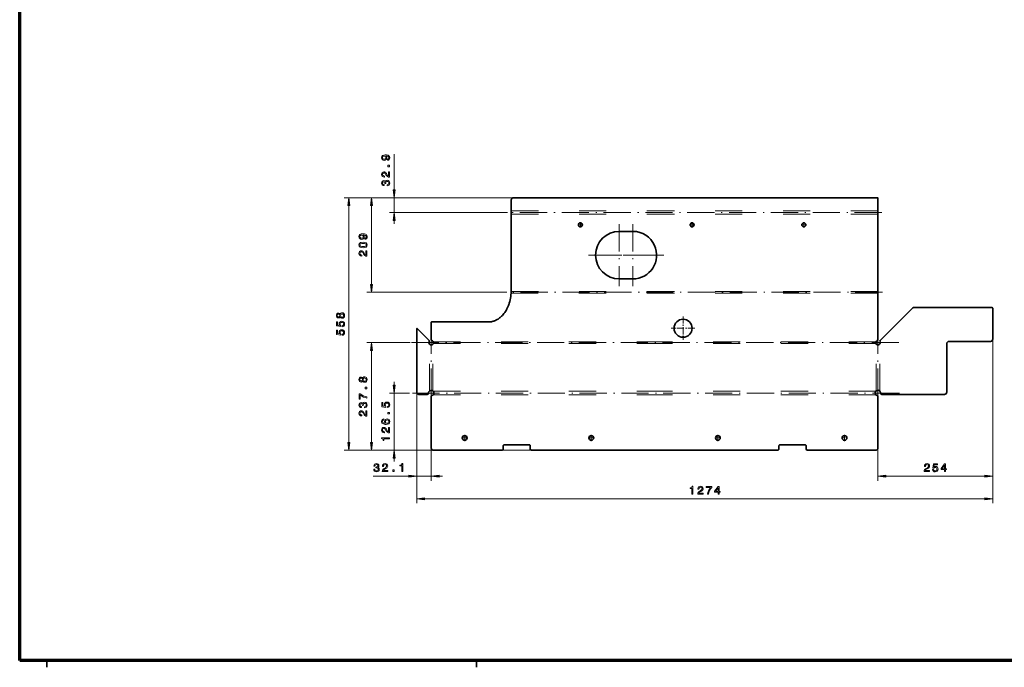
# Model space of a CAD drawing. Extents: x 5 to 2705, y 5 to 648.
# Tile 1 of 50: x 8 to 443, y 5 to 291. Entities that reach past the tile are written whole.
import ezdxf

# ---------------------------------------------------------------- set-up
doc = ezdxf.new("R2010")
doc.units = 0
doc.linetypes.add('DASHDOT', pattern=[18.5, 12, -3, 0.5, -3])
doc.linetypes.add('DASHSPACE', pattern=[30, 12, -18])

msp = doc.modelspace()

# ---------------------------------------------------------------- linework, layer by layer
at = {"color": 7, "lineweight": 70}
for p, q in [((8, 8), (8, 586)), ((833, 8), (8, 8))]:
    msp.add_line(p, q, dxfattribs=at)
at = {"color": 7, "lineweight": 13}
for p, q in [((173.584595, 215.981842), (173.584595, 231.75589)), ((226.413406, 212.51181), (151.584595, 212.51181)), ((153.584595, 104.366058), (153.584595, 209.041748)), ((226.413406, 212.51181), (161.584595, 212.51181)), ((163.584595, 174.186157), (163.584595, 209.041748)), ((226.413406, 212.51181), (171.584595, 212.51181)), ((173.584595, 205.936188), (173.584595, 212.51181)), ((223.752731, 205.936188), (171.584595, 205.936188)), ((173.584595, 200.936157), (173.584595, 202.466095)), ((223.399445, 170.716095), (161.584595, 170.716095)), ((180.763, 148.453094), (161.584595, 148.453094)), ((438.417969, 150.035278), (438.417969, 77.466461)), ((438.417969, 150.035278), (438.417969, 87.466461)), ((163.584595, 104.366058), (163.584595, 144.983032)), ((173.584595, 129.662323), (173.584595, 131.19223)), ((183.584595, 126.594543), (183.584595, 77.466461)), ((183.584595, 126.594543), (183.584595, 87.466461)), ((180.462402, 126.19223), (171.584595, 126.19223)), ((173.584595, 100.896057), (173.584595, 126.19223)), ((190.011139, 125.050354), (190.011139, 87.466461)), ((387.615692, 125.050354), (387.615692, 87.466461)), ((234.413406, 100.896057), (151.584595, 100.896057)), ((191.013397, 100.896057), (161.584595, 100.896057)), ((191.013397, 100.896057), (171.584595, 100.896057)), ((173.584595, 95.896057), (173.584595, 97.425995)), ((164.340515, 89.466461), (180.114532, 89.466461)), ((183.584595, 89.466461), (190.011139, 89.466461)), ((193.481201, 89.466461), (195.011139, 89.466461)), ((391.085754, 89.466461), (434.947906, 89.466461)), ((187.054657, 79.466461), (434.947906, 79.466461))]:
    msp.add_line(p, q, dxfattribs=at)
at = {"color": 7, "lineweight": 35}
for p, q in [((225.413406, 211.51181), (225.413406, 206.698456)), ((226.413406, 212.51181), (288.813416, 212.51181)), ((288.813416, 212.51181), (387.413422, 212.51181)), ((387.613434, 206.698456), (387.613434, 212.311798)), ((225.413406, 205.173889), (225.413406, 206.698456)), ((225.413406, 171.133911), (225.413406, 205.173889)), ((387.613434, 206.698456), (387.613434, 205.173889)), ((387.613434, 205.173889), (387.613434, 171.097229)), ((273.213409, 197.633911), (279.213409, 197.633911)), ((279.213409, 176.633911), (273.213409, 176.633911)), ((387.613434, 171.097229), (387.613434, 170.334961)), ((387.613434, 149.794006), (387.613434, 170.334961)), ((388.587769, 149.356567), (403.079041, 163.847809)), ((437.777954, 164.035278), (403.531586, 164.035278)), ((438.417969, 150.035278), (438.417969, 163.395264)), ((190.013397, 149.794006), (190.013397, 157.5047)), ((190.113403, 157.604706), (215.413406, 157.604706)), ((183.584595, 126.594543), (183.584595, 154.56958)), ((183.75531, 154.640289), (189.039062, 149.356567)), ((437.417969, 149.035278), (419.017975, 149.035278)), ((418.017975, 126.594543), (418.017975, 148.035278)), ((184.584595, 125.594543), (188.423401, 125.594543)), ((190.013397, 101.896057), (190.013397, 124.643646)), ((387.613434, 101.896057), (387.613434, 124.643646)), ((389.20343, 125.594543), (417.017975, 125.594543)), ((191.013397, 100.896057), (221.213409, 100.896057)), ((221.813416, 101.496063), (221.813416, 102.896057)), ((222.213409, 103.296051), (233.413406, 103.296051)), ((233.813416, 101.496063), (233.813416, 102.896057)), ((234.413406, 100.896057), (288.813416, 100.896057)), ((343.213409, 100.896057), (288.813416, 100.896057)), ((343.813416, 102.896057), (343.813416, 101.496063)), ((355.413422, 103.296051), (344.213409, 103.296051)), ((355.813416, 102.896057), (355.813416, 101.496063)), ((386.613434, 100.896057), (356.413422, 100.896057)), ((20, 8), (20, 5)), ((210, 8), (210, 5))]:
    msp.add_line(p, q, dxfattribs=at)
at = {"color": 5, "linetype": 'DASHDOT', "lineweight": 13}
for p, q in [((389.274109, 205.936188), (223.752731, 205.936188)), ((389.577423, 170.716095), (223.399445, 170.716095)), ((396.863831, 148.453094), (180.763, 148.453094)), ((190.011139, 125.050354), (190.011139, 149.874481)), ((387.615692, 125.050354), (387.615692, 149.874481))]:
    msp.add_line(p, q, dxfattribs=at)
at = {"color": 7, "linetype": 'DASHSPACE', "lineweight": 13}
for p, q in [((225.413406, 206.698456), (288.813416, 206.698456)), ((225.413406, 205.173889), (288.813416, 205.173889)), ((387.613434, 206.698456), (288.813416, 206.698456)), ((387.613434, 205.173889), (288.813416, 205.173889)), ((225.363449, 170.334961), (288.813416, 170.334961)), ((225.413345, 171.097229), (288.813416, 171.097229)), ((387.613434, 171.097229), (288.813416, 171.097229)), ((387.613434, 170.334961), (288.813416, 170.334961)), ((190.935654, 148.834198), (288.813416, 148.834198)), ((190.935654, 148.07193), (288.813416, 148.07193)), ((386.691162, 148.834198), (288.813416, 148.834198)), ((386.691162, 148.07193), (288.813416, 148.07193)), ((189.248871, 127.119049), (189.248871, 147.805817)), ((190.773407, 127.119049), (190.773407, 147.805817)), ((386.853424, 127.119049), (386.853424, 147.805817)), ((388.37796, 127.119049), (388.37796, 147.805817)), ((190.937927, 126.954559), (288.813416, 126.954559)), ((386.688904, 126.954559), (288.813416, 126.954559)), ((190.937927, 125.429993), (288.813416, 125.429993)), ((386.688904, 125.429993), (288.813416, 125.429993))]:
    msp.add_line(p, q, dxfattribs=at)
at = {"color": 7, "linetype": 'DASHDOT', "lineweight": 13, "ltscale": 0.0585}
for p, q in [((257.183411, 200.533905), (254.843414, 200.533905)), ((256.013428, 201.703888), (256.013428, 199.363892)), ((306.583405, 200.533905), (304.243408, 200.533905)), ((305.413422, 201.703888), (305.413422, 199.363892)), ((355.983429, 200.533905), (353.643433, 200.533905)), ((354.813416, 201.703888), (354.813416, 199.363892))]:
    msp.add_line(p, q, dxfattribs=at)
at = {"color": 7, "linetype": 'DASHDOT', "lineweight": 13}
for p, q in [((273.213409, 200.783905), (273.213409, 173.483887)), ((279.213409, 200.783905), (279.213409, 173.483887)), ((286.863403, 187.133911), (259.563416, 187.133911)), ((292.863403, 187.133911), (265.563416, 187.133911)), ((397.164429, 126.19223), (180.462402, 126.19223))]:
    msp.add_line(p, q, dxfattribs=at)
at = {"color": 7, "linetype": 'DASHDOT', "lineweight": 13, "ltscale": 0.26}
for p, q in [((301.413422, 160.03418), (301.413422, 149.634186)), ((306.613403, 154.834198), (296.213409, 154.834198))]:
    msp.add_line(p, q, dxfattribs=at)
at = {"color": 7, "linetype": 'DASHDOT', "lineweight": 13, "ltscale": 0.065}
for p, q in [((191.311127, 148.453094), (188.711136, 148.453094)), ((190.011139, 149.753082), (190.011139, 147.153076)), ((388.91571, 148.453094), (386.315704, 148.453094)), ((387.615692, 149.753082), (387.615692, 147.153076))]:
    msp.add_line(p, q, dxfattribs=at)
at = {"color": 7, "linetype": 'DASHDOT', "lineweight": 13, "ltscale": 0.078001}
for p, q in [((190.011139, 127.752258), (190.011139, 124.632233)), ((387.615692, 127.752258), (387.615692, 124.632233))]:
    msp.add_line(p, q, dxfattribs=at)
at = {"color": 7, "linetype": 'DASHDOT', "lineweight": 13, "ltscale": 0.078}
for p, q in [((191.571136, 126.19223), (188.451141, 126.19223)), ((389.17569, 126.19223), (386.055695, 126.19223))]:
    msp.add_line(p, q, dxfattribs=at)
at = {"color": 7, "linetype": 'DASHDOT', "lineweight": 13, "ltscale": 0.06825}
for p, q in [((206.178406, 106.334564), (203.448395, 106.334564)), ((262.178406, 106.334564), (259.448425, 106.334564)), ((318.178406, 106.334564), (315.448425, 106.334564)), ((374.178436, 106.334564), (371.448425, 106.334564))]:
    msp.add_line(p, q, dxfattribs=at)
at = {"color": 7, "linetype": 'DASHDOT', "lineweight": 13, "ltscale": 0.068251}
for p, q in [((204.813416, 107.699615), (204.813416, 104.969574)), ((260.813416, 107.699615), (260.813416, 104.969574)), ((316.813416, 107.699615), (316.813416, 104.969574)), ((372.813416, 107.699615), (372.813416, 104.969574))]:
    msp.add_line(p, q, dxfattribs=at)
at = {"color": 7, "lineweight": 13}
for points in [[(170.717163, 229.027527), (171.11557, 229.10318), (171.423218, 229.320038), (171.614868, 229.662994), (171.685455, 230.116852), (171.650162, 230.414429), (171.559387, 230.681702), (171.403046, 230.908661), (171.181152, 231.100281), (170.903763, 231.251587), (170.560822, 231.362549), (170.16745, 231.428101), (169.713562, 231.453308), (169.002472, 231.367584), (168.483002, 231.120483), (168.170319, 230.727081), (168.059387, 230.187469), (168.150162, 229.693237), (168.392242, 229.320038), (168.765442, 229.077972), (169.234451, 228.997253), (169.718597, 229.077972), (170.086761, 229.314972), (170.318756, 229.667999), (170.394409, 230.116852), (170.298584, 230.590942), (170.006073, 230.949005), (170.565857, 230.868317), (170.964294, 230.70694), (171.201309, 230.459808), (171.276947, 230.121918), (171.241653, 229.85965), (171.130707, 229.667999), (170.954193, 229.541931), (170.717163, 229.491486)], [(169.229401, 229.486481), (168.916718, 229.536896), (168.669617, 229.678101), (168.513275, 229.900024), (168.457794, 230.187469), (168.513275, 230.485016), (168.669617, 230.711945), (168.911682, 230.85318), (169.224365, 230.908661), (169.542084, 230.85318), (169.779114, 230.711945), (169.925385, 230.47998), (169.9758, 230.172333), (169.925385, 229.894958), (169.779114, 229.678101), (169.547134, 229.536896)], [(171.584595, 226.15387), (171.584595, 226.849854), (170.83316, 226.849854), (170.83316, 226.15387)], [(171.584595, 221.535309), (171.584595, 223.940918), (171.150879, 223.940918), (171.150879, 222.039612), (170.913849, 222.145538), (170.717163, 222.327057), (170.3591, 222.886871), (170.207794, 223.184418), (169.990936, 223.517273), (169.73877, 223.754303), (169.441223, 223.890472), (169.103333, 223.940918), (168.679703, 223.855164), (168.346832, 223.618134), (168.135025, 223.255035), (168.059387, 222.786011), (168.145111, 222.301849), (168.382141, 221.933716), (168.760391, 221.696686), (169.259674, 221.615997), (169.330276, 221.615997), (169.330276, 222.074921), (169.289932, 222.074921), (168.946991, 222.1203), (168.694824, 222.25647), (168.533447, 222.473328), (168.477966, 222.760773), (168.528397, 223.053284), (168.65448, 223.270172), (168.851166, 223.411377), (169.098282, 223.461792), (169.330276, 223.426483), (169.526947, 223.330688), (169.698425, 223.169281), (169.849731, 222.947388), (170.011108, 222.649841), (170.323792, 222.155609), (170.656647, 221.807617), (171.060089, 221.600861), (171.569473, 221.535309)], [(170.485168, 217.758942), (170.520477, 217.758942), (171.004639, 217.83963), (171.367737, 218.07666), (171.599731, 218.44986), (171.685455, 218.944092), (171.599731, 219.468567), (171.377823, 219.861969), (171.024796, 220.114105), (170.570923, 220.204895), (170.273346, 220.164551), (170.031281, 220.053619), (169.844681, 219.87204), (169.708511, 219.629974), (169.436188, 219.957794), (169.002472, 220.073761), (168.6091, 219.998108), (168.311539, 219.781281), (168.124939, 219.428253), (168.059387, 218.944092), (168.140076, 218.490204), (168.361969, 218.142212), (168.714996, 217.915283), (169.184021, 217.83963), (169.21933, 217.83963), (169.21933, 218.288483), (168.896561, 218.328796), (168.664566, 218.45993), (168.523346, 218.671753), (168.472931, 218.969299), (168.513275, 219.231567), (168.619171, 219.423187), (168.790649, 219.539185), (169.022644, 219.584595), (169.269745, 219.539185), (169.436188, 219.418152), (169.537048, 219.206329), (169.567322, 218.918854), (169.562256, 218.722198), (169.960693, 218.722198), (169.950592, 218.969299), (169.995987, 219.287018), (170.11702, 219.524078), (170.31369, 219.665283), (170.570923, 219.715698), (170.863419, 219.660217), (171.080276, 219.513977), (171.216446, 219.281982), (171.261841, 218.974335), (171.211395, 218.656647), (171.060089, 218.424622), (170.818024, 218.278381), (170.485168, 218.2229)], [(173.127762, 215.981842), (173.584595, 212.51181), (174.041443, 215.981842)], [(154.041443, 209.041748), (153.584595, 212.51181), (153.127762, 209.041748)], [(164.041443, 209.041748), (163.584595, 212.51181), (163.127762, 209.041748)], [(174.041443, 202.466095), (173.584595, 205.936188), (173.127762, 202.466095)], [(160.717163, 194.139648), (161.11557, 194.215271), (161.423218, 194.432129), (161.614868, 194.775085), (161.685455, 195.228973), (161.650162, 195.52652), (161.559387, 195.793823), (161.403046, 196.020752), (161.181152, 196.212402), (160.903763, 196.363678), (160.560822, 196.47464), (160.16745, 196.540192), (159.713562, 196.56543), (159.002472, 196.479706), (158.483002, 196.232574), (158.170319, 195.839203), (158.059372, 195.299561), (158.150162, 194.805328), (158.392242, 194.432129), (158.765427, 194.190063), (159.234451, 194.109375), (159.718597, 194.190063), (160.086761, 194.427094), (160.318756, 194.780121), (160.394394, 195.228973), (160.298569, 195.703033), (160.006073, 196.061096), (160.565857, 195.980408), (160.964294, 195.819031), (161.201309, 195.571899), (161.276947, 195.234009), (161.241653, 194.971771), (161.130707, 194.780121), (160.954193, 194.654053), (160.717163, 194.603607)], [(159.229401, 194.598572), (158.916718, 194.648987), (158.669601, 194.790192), (158.513275, 195.012115), (158.457794, 195.299561), (158.513275, 195.597137), (158.669601, 195.824066), (158.911682, 195.965271), (159.224365, 196.020752), (159.542084, 195.965271), (159.779114, 195.824066), (159.925385, 195.592072), (159.9758, 195.284424), (159.925385, 195.00708), (159.779114, 194.790192), (159.547134, 194.648987)], [(159.874939, 190.39856), (160.666718, 190.474213), (161.231567, 190.711243), (161.574524, 191.089478), (161.685455, 191.613983), (161.574524, 192.133423), (161.231567, 192.511658), (160.666718, 192.743652), (159.874939, 192.824341), (159.088196, 192.743652), (158.775513, 192.647827), (158.518311, 192.511658), (158.175385, 192.133423), (158.059372, 191.613983), (158.175385, 191.089478), (158.523346, 190.711243), (159.088196, 190.474213)], [(159.874939, 190.88269), (159.264709, 190.923065), (158.825958, 191.049133), (158.568756, 191.276093), (158.477966, 191.613983), (158.568756, 191.946808), (158.825958, 192.173767), (159.264709, 192.299835), (159.874939, 192.34021), (160.490204, 192.299835), (160.928986, 192.173767), (161.186188, 191.946808), (161.271912, 191.613983), (161.186188, 191.276093), (160.928986, 191.049133), (160.490204, 190.923065)], [(161.584595, 186.6474), (161.584595, 189.053009), (161.150879, 189.053009), (161.150879, 187.151733), (160.913849, 187.257629), (160.717163, 187.439178), (160.3591, 187.998962), (160.207794, 188.296509), (159.990936, 188.629395), (159.73877, 188.866425), (159.441223, 189.002563), (159.103333, 189.053009), (158.679703, 188.967285), (158.346832, 188.730225), (158.135025, 188.367126), (158.059372, 187.898102), (158.145111, 187.41394), (158.382141, 187.045807), (158.760391, 186.808777), (159.259674, 186.728088), (159.330276, 186.728088), (159.330276, 187.187012), (159.289932, 187.187012), (158.946991, 187.232422), (158.694824, 187.368561), (158.533447, 187.585449), (158.477966, 187.872894), (158.528397, 188.165405), (158.65448, 188.382263), (158.851166, 188.523468), (159.098282, 188.573883), (159.330276, 188.538574), (159.526947, 188.44278), (159.698425, 188.281372), (159.849716, 188.059479), (160.011108, 187.761963), (160.323792, 187.2677), (160.656647, 186.919708), (161.060089, 186.712952), (161.569473, 186.6474)], [(163.127762, 174.186157), (163.584595, 170.716095), (164.041443, 174.186157)], [(149.698425, 159.814575), (149.83963, 159.557373), (150.036331, 159.380859), (150.283447, 159.269928), (150.580994, 159.234619), (151.029831, 159.315308), (151.377823, 159.547272), (151.599716, 159.925537), (151.685455, 160.439941), (151.599716, 160.949341), (151.377823, 161.327545), (151.029831, 161.55954), (150.580994, 161.645264), (150.283447, 161.60495), (150.036331, 161.499023), (149.83963, 161.317505), (149.698425, 161.065308), (149.577393, 161.267059), (149.410965, 161.408264), (149.209229, 161.494019), (148.962128, 161.524231), (148.60405, 161.443573), (148.316574, 161.23175), (148.129974, 160.888794), (148.059372, 160.439941), (148.129974, 159.986053), (148.316574, 159.643127), (148.60405, 159.42627), (148.962128, 159.350586), (149.209229, 159.375854), (149.410965, 159.461578)], [(150.570908, 159.71875), (150.303619, 159.76416), (150.101883, 159.9104), (149.970764, 160.13736), (149.925385, 160.439941), (149.970764, 160.737518), (150.101883, 160.964478), (150.303619, 161.110718), (150.570908, 161.161133), (150.858368, 161.110718), (151.075226, 160.964478), (151.216446, 160.737518), (151.261826, 160.439941), (151.216446, 160.13736), (151.075226, 159.9104), (150.858368, 159.76416)], [(150.671768, 155.453186), (151.085312, 155.564117), (151.408081, 155.811249), (151.609818, 156.174377), (151.685455, 156.638336), (151.594681, 157.147705), (151.347565, 157.546143), (150.954193, 157.798309), (150.44986, 157.894104), (149.98085, 157.80835), (149.612701, 157.566315), (149.375656, 157.188049), (149.289932, 156.698883), (149.350433, 156.320618), (149.516876, 156.028137), (148.573792, 156.169342), (148.573792, 157.702454), (148.160248, 157.702454), (148.160248, 155.831451), (150.016144, 155.554077), (150.016144, 155.95752), (149.779114, 156.25), (149.69339, 156.623199), (149.748871, 156.946014), (149.910248, 157.193115), (150.157364, 157.349426), (150.475082, 157.404938), (150.792816, 157.349426), (151.039932, 157.188049), (151.196259, 156.940918), (151.25174, 156.623199), (151.216446, 156.355927), (151.100433, 156.149139), (150.918884, 155.997864), (150.671768, 155.922241)], [(149.002472, 159.829712), (148.780548, 159.870087), (148.6091, 159.991089), (148.503189, 160.182739), (148.462845, 160.439941), (148.503189, 160.692108), (148.6091, 160.883759), (148.780548, 161.004791), (149.002472, 161.050171), (149.229401, 161.004791), (149.405914, 160.883759), (149.521912, 160.692108), (149.55722, 160.439941), (149.516876, 160.182739), (149.405914, 159.991089), (149.229401, 159.870087)], [(150.671768, 151.717163), (151.085312, 151.828094), (151.408081, 152.075195), (151.609818, 152.438354), (151.685455, 152.902313), (151.594681, 153.411682), (151.347565, 153.81012), (150.954193, 154.062256), (150.44986, 154.158081), (149.98085, 154.072327), (149.612701, 153.830292), (149.375656, 153.452026), (149.289932, 152.96286), (149.350433, 152.584595), (149.516876, 152.292114), (148.573792, 152.433319), (148.573792, 153.966431), (148.160248, 153.966431), (148.160248, 152.095428), (150.016144, 151.818024), (150.016144, 152.221497), (149.779114, 152.513977), (149.69339, 152.887177), (149.748871, 153.209961), (149.910248, 153.457092), (150.157364, 153.613403), (150.475082, 153.668915), (150.792816, 153.613403), (151.039932, 153.452026), (151.196259, 153.204895), (151.25174, 152.887177), (151.216446, 152.619873), (151.100433, 152.413086), (150.918884, 152.261841), (150.671768, 152.186188)], [(164.041443, 144.983032), (163.584595, 148.453094), (163.127762, 144.983032)], [(159.698425, 131.521301), (159.83963, 131.26413), (160.036331, 131.087616), (160.283447, 130.976654), (160.580994, 130.941376), (161.029846, 131.022034), (161.377823, 131.253998), (161.599731, 131.632294), (161.685455, 132.146698), (161.599731, 132.656067), (161.377823, 133.034271), (161.029846, 133.266266), (160.580994, 133.35202), (160.283447, 133.311676), (160.036331, 133.20578), (159.83963, 133.024231), (159.698425, 132.772034), (159.577393, 132.973785), (159.410965, 133.11499), (159.209229, 133.200745), (158.962128, 133.230957), (158.60405, 133.150299), (158.316574, 132.938477), (158.129974, 132.59552), (158.059372, 132.146698), (158.129974, 131.69278), (158.316574, 131.349854), (158.60405, 131.133026), (158.962128, 131.057343), (159.209229, 131.082581), (159.410965, 131.168304)], [(159.002472, 131.536438), (158.780548, 131.576813), (158.6091, 131.697815), (158.503189, 131.889465), (158.462845, 132.146698), (158.503189, 132.398834), (158.6091, 132.590485), (158.780548, 132.711517), (159.002472, 132.756897), (159.229401, 132.711517), (159.405914, 132.590485), (159.521912, 132.398834), (159.55722, 132.146698), (159.516876, 131.889465), (159.405914, 131.697815), (159.229401, 131.576813)], [(160.570908, 131.425507), (160.303619, 131.470917), (160.101883, 131.617157), (159.970764, 131.844086), (159.925385, 132.146698), (159.970764, 132.444244), (160.101883, 132.671204), (160.303619, 132.817444), (160.570908, 132.867889), (160.858368, 132.817444), (161.075226, 132.671204), (161.216446, 132.444244), (161.261841, 132.146698), (161.216446, 131.844086), (161.075226, 131.617157), (160.858368, 131.470917)], [(161.584595, 128.062653), (161.584595, 128.758636), (160.83316, 128.758636), (160.83316, 128.062653)], [(173.127762, 129.662323), (173.584595, 126.19223), (174.041443, 129.662323)], [(160.485168, 119.667694), (160.520477, 119.667694), (161.004639, 119.748383), (161.367737, 119.985413), (161.599731, 120.358612), (161.685455, 120.852844), (161.599731, 121.37735), (161.377823, 121.770721), (161.024796, 122.022858), (160.570908, 122.113617), (160.273346, 122.073303), (160.031281, 121.962372), (159.844681, 121.780823), (159.708511, 121.538727), (159.436188, 121.866516), (159.002472, 121.982513), (158.6091, 121.906891), (158.311539, 121.690002), (158.124939, 121.336975), (158.059372, 120.852844), (158.140076, 120.398926), (158.361969, 120.050995), (158.714996, 119.824036), (159.184021, 119.748383), (159.21933, 119.748383), (159.21933, 120.197235), (158.896561, 120.237549), (158.664566, 120.368713), (158.523346, 120.580536), (158.472931, 120.878021), (158.513275, 121.140289), (158.619171, 121.33194), (158.790649, 121.447968), (159.022629, 121.493317), (159.269745, 121.447968), (159.436188, 121.326904), (159.537048, 121.115082), (159.567307, 120.827637), (159.562256, 120.63092), (159.960678, 120.63092), (159.950592, 120.878021), (159.995987, 121.19577), (160.11702, 121.432831), (160.31369, 121.574036), (160.570908, 121.624481), (160.863419, 121.569), (161.080276, 121.422699), (161.216446, 121.190735), (161.261841, 120.883118), (161.211395, 120.565399), (161.060089, 120.333405), (160.818024, 120.187103), (160.485168, 120.131653)], [(161.584595, 123.973602), (161.584595, 124.482971), (160.752472, 124.649384), (159.9758, 124.941895), (159.254623, 125.355438), (158.578827, 125.895081), (158.160248, 125.895081), (158.160248, 123.494476), (158.619171, 123.494476), (158.619171, 125.41095), (159.300018, 124.856171), (160.011108, 124.437561), (160.767593, 124.145081)], [(170.671768, 119.765533), (171.085327, 119.876465), (171.408081, 120.123596), (171.609818, 120.486725), (171.685455, 120.950684), (171.594681, 121.460052), (171.347565, 121.85849), (170.954193, 122.110657), (170.44986, 122.206451), (169.98085, 122.120697), (169.612701, 121.878662), (169.375671, 121.500397), (169.289932, 121.01123), (169.350433, 120.632965), (169.516876, 120.340485), (168.573792, 120.481689), (168.573792, 122.014801), (168.160248, 122.014801), (168.160248, 120.143799), (170.016144, 119.866425), (170.016144, 120.269867), (169.779114, 120.562347), (169.69339, 120.935547), (169.748871, 121.258362), (169.910248, 121.505463), (170.157364, 121.661774), (170.475098, 121.717285), (170.792816, 121.661774), (171.039932, 121.500397), (171.196259, 121.253265), (171.25174, 120.935547), (171.216446, 120.668274), (171.100433, 120.461487), (170.918884, 120.310211), (170.671768, 120.234589)], [(161.584595, 115.971985), (161.584595, 118.377594), (161.150879, 118.377594), (161.150879, 116.476318), (160.913849, 116.582245), (160.717163, 116.763763), (160.3591, 117.323578), (160.207794, 117.621155), (159.990936, 117.953949), (159.73877, 118.19101), (159.441223, 118.327148), (159.103333, 118.377594), (158.679703, 118.29184), (158.346832, 118.05484), (158.135025, 117.691742), (158.059372, 117.222717), (158.145111, 116.738586), (158.382141, 116.370422), (158.760391, 116.133362), (159.259674, 116.052704), (159.330276, 116.052704), (159.330276, 116.511627), (159.289932, 116.511627), (158.946991, 116.556976), (158.694824, 116.693176), (158.533447, 116.910004), (158.477966, 117.19751), (158.528397, 117.48999), (158.65448, 117.706848), (158.851166, 117.848053), (159.098282, 117.898499), (159.330276, 117.86319), (159.526947, 117.767395), (159.698425, 117.606018), (159.849716, 117.384094), (160.011108, 117.086517), (160.323792, 116.592285), (160.656647, 116.244354), (161.060089, 116.037567), (161.569473, 115.971985)], [(171.584595, 116.93222), (171.584595, 117.628235), (170.83316, 117.628235), (170.83316, 116.93222)], [(169.027679, 114.754547), (168.619171, 114.658752), (168.316589, 114.436829), (168.124939, 114.093903), (168.059387, 113.650116), (168.094681, 113.352539), (168.190506, 113.095306), (168.346832, 112.868408), (168.568756, 112.676758), (168.84613, 112.525452), (169.184021, 112.41452), (169.582428, 112.343903), (170.031281, 112.32373), (170.747437, 112.404388), (171.266876, 112.65152), (171.579559, 113.049957), (171.685455, 113.594635), (171.594681, 114.083801), (171.357666, 114.457031), (170.984451, 114.699066), (170.510391, 114.784821), (170.031281, 114.699066), (169.663116, 114.467102), (169.431152, 114.109039), (169.350433, 113.665253), (169.451309, 113.186127), (169.73877, 112.828033), (169.184021, 112.903717), (168.785614, 113.065094), (168.548584, 113.312225), (168.467896, 113.655121), (168.50824, 113.907288), (168.614136, 114.098938), (168.790649, 114.225006), (169.027679, 114.290588)], [(170.515442, 114.295624), (170.83316, 114.240143), (171.075226, 114.098938), (171.236603, 113.871979), (171.287048, 113.589569), (171.236603, 113.292053), (171.080276, 113.065094), (170.838196, 112.918793), (170.520477, 112.873444), (170.207794, 112.923889), (169.970764, 113.065094), (169.819473, 113.297089), (169.763992, 113.609772), (169.819473, 113.88208), (169.965729, 114.098938), (170.202759, 114.240143)], [(171.584595, 108.577606), (171.584595, 110.983215), (171.150879, 110.983215), (171.150879, 109.08194), (170.913849, 109.187836), (170.717163, 109.369385), (170.3591, 109.929199), (170.207794, 110.226776), (169.990936, 110.55957), (169.73877, 110.796631), (169.441223, 110.93277), (169.103333, 110.983215), (168.679703, 110.897522), (168.346832, 110.660461), (168.135025, 110.297363), (168.059387, 109.828339), (168.145111, 109.344208), (168.382141, 108.976044), (168.760391, 108.738983), (169.259674, 108.658295), (169.330276, 108.658295), (169.330276, 109.117249), (169.289932, 109.117249), (168.946991, 109.162598), (168.694824, 109.298798), (168.533447, 109.515625), (168.477966, 109.803131), (168.528397, 110.095612), (168.65448, 110.312469), (168.851166, 110.453674), (169.098282, 110.50412), (169.330276, 110.468811), (169.526947, 110.373016), (169.698425, 110.211639), (169.849731, 109.989716), (170.011108, 109.692139), (170.323792, 109.197906), (170.656647, 108.849945), (171.060089, 108.643158), (171.569473, 108.577606)], [(171.584595, 105.981354), (171.584595, 106.440277), (168.059387, 106.440277), (168.059387, 106.097321), (168.36702, 106.006561), (168.573792, 105.825012), (168.694824, 105.547607), (168.735168, 105.164368), (169.093231, 105.164368), (169.093231, 105.981354)], [(153.127762, 104.366058), (153.584595, 100.896057), (154.041443, 104.366058)], [(163.127762, 104.366058), (163.584595, 100.896057), (164.041443, 104.366058)], [(174.041443, 97.425995), (173.584595, 100.896057), (173.127762, 97.425995)], [(164.587616, 92.565887), (164.587616, 92.530579), (164.668304, 92.046448), (164.90535, 91.683319), (165.278534, 91.451324), (165.772781, 91.36557), (166.297272, 91.451324), (166.690643, 91.673248), (166.94281, 92.026276), (167.033585, 92.480133), (166.99324, 92.777679), (166.882294, 93.019775), (166.700745, 93.20636), (166.458649, 93.342529), (166.786469, 93.614899), (166.902466, 94.048584), (166.826813, 94.441956), (166.609955, 94.739502), (166.256927, 94.926117), (165.772781, 94.991669), (165.318878, 94.91098), (164.970917, 94.689056), (164.743958, 94.336029), (164.668304, 93.867035), (164.668304, 93.831757), (165.117157, 93.831757), (165.157501, 94.15451), (165.288635, 94.386475), (165.500443, 94.527679), (165.798004, 94.578125), (166.060242, 94.537811), (166.251892, 94.431885), (166.367889, 94.260406), (166.413269, 94.028412), (166.367889, 93.781311), (166.246841, 93.614899), (166.035034, 93.514008), (165.747559, 93.483734), (165.550873, 93.48877), (165.550873, 93.090393), (165.798004, 93.100433), (166.115723, 93.055084), (166.352753, 92.934052), (166.493958, 92.737366), (166.544403, 92.480133), (166.488922, 92.187653), (166.342667, 91.970795), (166.110687, 91.834625), (165.80304, 91.789215), (165.485321, 91.839661), (165.253326, 91.990967), (165.107071, 92.233002), (165.051605, 92.565887)], [(168.363983, 91.466461), (170.769608, 91.466461), (170.769608, 91.900208), (168.868317, 91.900208), (168.974213, 92.137207), (169.155777, 92.333893), (169.715576, 92.691956), (170.013123, 92.843262), (170.345978, 93.06012), (170.583008, 93.312256), (170.719177, 93.609833), (170.769608, 93.947723), (170.683868, 94.371338), (170.446838, 94.704193), (170.08374, 94.916016), (169.614716, 94.991669), (169.130569, 94.905975), (168.762405, 94.668915), (168.525391, 94.29068), (168.444672, 93.791412), (168.444672, 93.720795), (168.903625, 93.720795), (168.903625, 93.761139), (168.949005, 94.104065), (169.085175, 94.356201), (169.302032, 94.517639), (169.589493, 94.57309), (169.882019, 94.522675), (170.098877, 94.396576), (170.240082, 94.199921), (170.290497, 93.952789), (170.255203, 93.720795), (170.159378, 93.524078), (169.998001, 93.352631), (169.776093, 93.201324), (169.478546, 93.039948), (168.984314, 92.727264), (168.636322, 92.394379), (168.429565, 91.990967), (168.363983, 91.481598)], [(172.982574, 91.466461), (173.678543, 91.466461), (173.678543, 92.217926), (172.982574, 92.217926)], [(176.9758, 91.466461), (177.434753, 91.466461), (177.434753, 94.991669), (177.091797, 94.991669), (177.001038, 94.684052), (176.819473, 94.477264), (176.542084, 94.356201), (176.158813, 94.315887), (176.158813, 93.957825), (176.9758, 93.957825)], [(408.050262, 91.466461), (410.455872, 91.466461), (410.455872, 91.900208), (408.554565, 91.900208), (408.660492, 92.137207), (408.842041, 92.333893), (409.401855, 92.691956), (409.699402, 92.843262), (410.032257, 93.06012), (410.269287, 93.312256), (410.405457, 93.609833), (410.455872, 93.947723), (410.370148, 94.371338), (410.133118, 94.704193), (409.769989, 94.916016), (409.300964, 94.991669), (408.816833, 94.905975), (408.448669, 94.668915), (408.211639, 94.29068), (408.130951, 93.791412), (408.130951, 93.720795), (408.589874, 93.720795), (408.589874, 93.761139), (408.635254, 94.104065), (408.771423, 94.356201), (408.988281, 94.517639), (409.275757, 94.57309), (409.568268, 94.522675), (409.785126, 94.396576), (409.926331, 94.199921), (409.976776, 93.952789), (409.941467, 93.720795), (409.845642, 93.524078), (409.684265, 93.352631), (409.462372, 93.201324), (409.164795, 93.039948), (408.670563, 92.727264), (408.322601, 92.394379), (408.115814, 91.990967), (408.050262, 91.481598)], [(411.766113, 92.379303), (411.877075, 91.965729), (412.124176, 91.642975), (412.487305, 91.441254), (412.951263, 91.36557), (413.460632, 91.45636), (413.859039, 91.703461), (414.111206, 92.096893), (414.207031, 92.601166), (414.121277, 93.070221), (413.879211, 93.438385), (413.500977, 93.675385), (413.01178, 93.761139), (412.633545, 93.700592), (412.341034, 93.53418), (412.482239, 94.477264), (414.015381, 94.477264), (414.015381, 94.890839), (412.144348, 94.890839), (411.866974, 93.034912), (412.270447, 93.034912), (412.562927, 93.271942), (412.936127, 93.357666), (413.258911, 93.302216), (413.506012, 93.140839), (413.662354, 92.893707), (413.717834, 92.575989), (413.662354, 92.25827), (413.500977, 92.011139), (413.253845, 91.854797), (412.936127, 91.799316), (412.668854, 91.834625), (412.462067, 91.950592), (412.310791, 92.132172), (412.235138, 92.379303)], [(417.030212, 91.466461), (417.484131, 91.466461), (417.484131, 92.333893), (417.983398, 92.333893), (417.983398, 92.737366), (417.484131, 92.737366), (417.484131, 94.890839), (417.025177, 94.890839), (415.492035, 92.777679), (415.492035, 92.333893), (417.030212, 92.333893)], [(415.91568, 92.737366), (417.030212, 94.305817), (417.030212, 92.737366)], [(180.114532, 89.009613), (183.584595, 89.466461), (180.114532, 89.92334)], [(193.481201, 89.92334), (190.011139, 89.466461), (193.481201, 89.009613)], [(391.085754, 89.92334), (387.615692, 89.466461), (391.085754, 89.009613)], [(434.947906, 89.009613), (438.417969, 89.466461), (434.947906, 89.92334)], [(305.306458, 81.466461), (305.765411, 81.466461), (305.765411, 84.991669), (305.422455, 84.991669), (305.331696, 84.684052), (305.150146, 84.477264), (304.872742, 84.356201), (304.489471, 84.315887), (304.489471, 83.957825), (305.306458, 83.957825)], [(307.90271, 81.466461), (310.30835, 81.466461), (310.30835, 81.900208), (308.407043, 81.900208), (308.51297, 82.137207), (308.694519, 82.333893), (309.254303, 82.691956), (309.551849, 82.843262), (309.884705, 83.06012), (310.121735, 83.312256), (310.257904, 83.609833), (310.30835, 83.947723), (310.222595, 84.371338), (309.985565, 84.704193), (309.622467, 84.916016), (309.153442, 84.991669), (308.669312, 84.905975), (308.301147, 84.668915), (308.064117, 84.29068), (307.983429, 83.791412), (307.983429, 83.720795), (308.442352, 83.720795), (308.442352, 83.761139), (308.487732, 84.104065), (308.623901, 84.356201), (308.840759, 84.517639), (309.128235, 84.57309), (309.420746, 84.522675), (309.637604, 84.396576), (309.778809, 84.199921), (309.829224, 83.952789), (309.793945, 83.720795), (309.69812, 83.524078), (309.536743, 83.352631), (309.314819, 83.201324), (309.017273, 83.039948), (308.523041, 82.727264), (308.175049, 82.394379), (307.968292, 81.990967), (307.90271, 81.481598)], [(312.168274, 81.466461), (312.677643, 81.466461), (312.844086, 82.298584), (313.136597, 83.075256), (313.55014, 83.796448), (314.089752, 84.472229), (314.089752, 84.890839), (311.689178, 84.890839), (311.689178, 84.431885), (313.605621, 84.431885), (313.050842, 83.751038), (312.632263, 83.039948), (312.339752, 82.283447)], [(316.88269, 81.466461), (317.336578, 81.466461), (317.336578, 82.333893), (317.835876, 82.333893), (317.835876, 82.737366), (317.336578, 82.737366), (317.336578, 84.890839), (316.877655, 84.890839), (315.344513, 82.777679), (315.344513, 82.333893), (316.88269, 82.333893)], [(315.768127, 82.737366), (316.88269, 84.305817), (316.88269, 82.737366)], [(187.054657, 79.92334), (183.584595, 79.466461), (187.054657, 79.009613)], [(434.947906, 79.009613), (438.417969, 79.466461), (434.947906, 79.92334)]]:
    msp.add_lwpolyline(points, close=True, dxfattribs=at)
at = {"color": 7, "lineweight": 35}
for points in [[(215.413406, 157.604706), (215.822327, 157.616516), (216.229828, 157.651855), (216.634598, 157.71051), (217.03537, 157.791962), (217.431, 157.895508), (217.756012, 157.998199), (218.076157, 158.115234), (218.390945, 158.246094), (218.623245, 158.352997), (218.852097, 158.467102), (219.220413, 158.669586), (219.578506, 158.889771), (219.925964, 159.126434), (220.262421, 159.37854), (220.480499, 159.554657), (220.693542, 159.736816), (221.10434, 160.118134), (221.49469, 160.520233), (221.85701, 160.932007), (222.200012, 161.360077), (222.523895, 161.802856), (222.828918, 162.258911), (223.115356, 162.726868), (223.285095, 163.024811), (223.447754, 163.32666), (223.752197, 163.941071), (224.029312, 164.568237), (224.16716, 164.909882), (224.297394, 165.254547), (224.422089, 165.607819), (224.539078, 165.963745), (224.748642, 166.676636), (224.928757, 167.397491), (225.07991, 168.125), (225.202545, 168.85788), (225.296967, 169.594879), (225.363449, 170.334961)], [(225.363449, 170.334961), (225.394669, 170.67334), (225.405823, 170.842651), (225.413345, 171.097229)]]:
    msp.add_lwpolyline(points, dxfattribs=at)
for centre, radius in [((256.013428, 200.533905), 0.9), ((305.413422, 200.533905), 0.9), ((354.813416, 200.533905), 0.9), ((301.413422, 154.834198), 4), ((204.813416, 106.334564), 1.05), ((260.813416, 106.334564), 1.05), ((316.813416, 106.334564), 1.05), ((372.813416, 106.334564), 1.05)]:
    msp.add_circle(centre, radius, dxfattribs=at)
for centre, radius, start, end in [((226.413406, 211.51181), 1, 90.000003, 180.000005), ((387.413422, 212.311798), 0.2, 0, 90.000003), ((273.213409, 187.133911), 10.500001, 90.000003, 269.999997), ((279.213409, 187.133911), 10.500001, 23.895509, 90.000003), ((279.213409, 187.133911), 10.500001, 269.999997, 23.895509), ((215.413406, 171.133911), 10.000001, 359.789898, 360), ((403.531586, 163.395264), 0.64, 90.000003, 135), ((437.777954, 163.395264), 0.64, 0, 90.000003), ((190.113403, 157.5047), 0.1, 90.000003, 180.000005), ((183.684601, 154.56958), 0.1, 45.000001, 180.000005), ((190.011139, 148.453094), 1, 180.000005, 73.301433), ((190.011139, 148.453094), 1, 153.684994, 180.000005), ((188.756226, 149.0737), 0.4, 333.684987, 45.000001), ((190.413406, 149.794006), 0.4, 180.000005, 253.301428), ((387.615692, 148.453094), 1, 106.698572, 220.335158), ((387.615692, 148.453094), 1, 220.335158, 26.315013), ((387.21344, 149.794006), 0.4, 286.698567, 360), ((388.870605, 149.0737), 0.4, 135, 206.315006), ((419.017975, 148.035278), 1, 90.000003, 180.000005), ((437.417969, 150.035278), 1, 269.999997, 360), ((184.584595, 126.594543), 1, 180.000005, 269.999997), ((190.011139, 126.19223), 1.2, 284.561531, 187.098788), ((387.615692, 126.19223), 1.2, 140.563244, 255.438471), ((387.615692, 126.19223), 1.2, 352.901212, 140.563244), ((417.017975, 126.594543), 1, 269.999997, 360), ((188.423401, 125.994537), 0.4, 269.999997, 7.098788), ((190.413406, 124.643646), 0.4, 104.561529, 180.000005), ((387.21344, 124.643646), 0.4, 0, 75.438469), ((389.20343, 125.994537), 0.4, 172.901212, 269.999997), ((191.013397, 101.896057), 1, 180.000005, 269.999997), ((221.213409, 101.496063), 0.6, 269.999997, 360), ((222.213409, 102.896057), 0.4, 90.000003, 180.000005), ((233.413406, 102.896057), 0.4, 0, 90.000003), ((234.413406, 101.496063), 0.6, 180.000005, 269.999997), ((343.213409, 101.496063), 0.6, 269.999997, 360), ((344.213409, 102.896057), 0.4, 90.000003, 180.000005), ((355.413422, 102.896057), 0.4, 0, 90.000003), ((356.413422, 101.496063), 0.6, 180.000005, 269.999997), ((386.613434, 101.896057), 1, 269.999997, 360)]:
    msp.add_arc(centre, radius, start, end, dxfattribs=at)
at = {"color": 7, "lineweight": 13}
for points in [[(173.127762, 215.981842), (173.584595, 212.51181), (174.041443, 215.981842)], [(153.127762, 209.041748), (154.041443, 209.041748), (153.584595, 212.51181)], [(163.127762, 209.041748), (164.041443, 209.041748), (163.584595, 212.51181)], [(173.127762, 202.466095), (174.041443, 202.466095), (173.584595, 205.936188)], [(163.127762, 174.186157), (163.584595, 170.716095), (164.041443, 174.186157)], [(163.127762, 144.983032), (164.041443, 144.983032), (163.584595, 148.453094)], [(173.127762, 129.662323), (173.584595, 126.19223), (174.041443, 129.662323)], [(153.127762, 104.366058), (153.584595, 100.896057), (154.041443, 104.366058)], [(163.127762, 104.366058), (163.584595, 100.896057), (164.041443, 104.366058)], [(173.127762, 97.425995), (174.041443, 97.425995), (173.584595, 100.896057)], [(180.114532, 89.009613), (183.584595, 89.466461), (180.114532, 89.92334)], [(190.011139, 89.466461), (193.481201, 89.009613), (193.481201, 89.92334)], [(387.615692, 89.466461), (391.085754, 89.009613), (391.085754, 89.92334)], [(434.947906, 89.009613), (438.417969, 89.466461), (434.947906, 89.92334)], [(183.584595, 79.466461), (187.054657, 79.009613), (187.054657, 79.92334)], [(434.947906, 79.009613), (438.417969, 79.466461), (434.947906, 79.92334)]]:
    msp.add_solid(points, dxfattribs=at)

doc.saveas('drawing.dxf')
